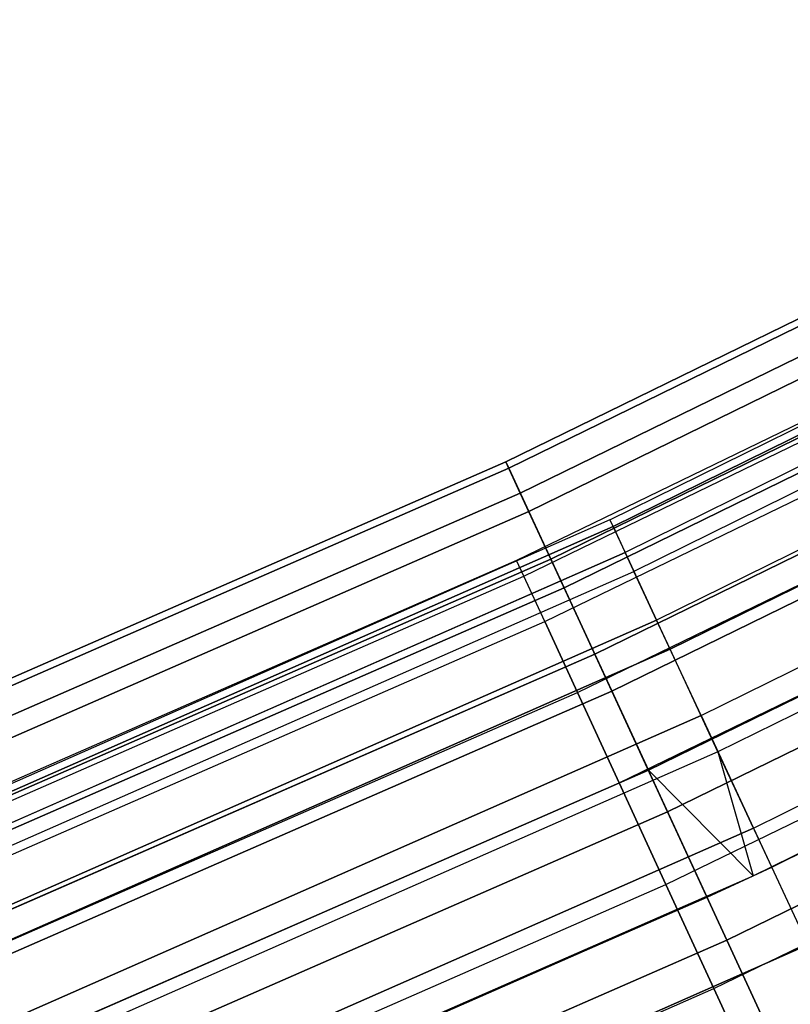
# Model space of a CAD drawing. Extents: x -175 to 175, y -175 to 175.
# Tile 107 of 130: x 48 to 52, y -112 to -107. Entities that reach past the tile are written whole.
import ezdxf

# ---------------------------------------------------------------- set-up
doc = ezdxf.new("R2010")
doc.units = 0
doc.header["$LTSCALE"] = 25.4
doc.layers.get('0').update_dxf_attribs({"linetype": 'CONTINUOUS'})

# ---------------------------------------------------------------- blocks, each defined once
blk = doc.blocks.new('SANTANA_PODLOGOWA_STL')
at = {"color": 0}
for p, q in [((50.6017, -109.3738, 248.2513), (55.2921, -107.0791, 248.2513)), ((50.6017, -109.3738, 248.2513), (55.2921, -107.0791, 248.2513)), ((55.2921, -107.0791, 2.7414), (50.6017, -109.3738, 2.7414)), ((55.2921, -107.0791, 2.7414), (50.6017, -109.3738, 2.7414)), ((50.6168, -109.4064, 248.9841), (55.3086, -107.1111, 248.9841)), ((50.6168, -109.4064, 248.9841), (55.3086, -107.1111, 248.9841)), ((55.3086, -107.1111, 2.0086), (50.6168, -109.4064, 2.0086)), ((55.3086, -107.1111, 2.0086), (50.6168, -109.4064, 2.0086)), ((50.6765, -109.5356, 247.5396), (55.3739, -107.2375, 247.5396)), ((50.6765, -109.5356, 247.5396), (55.3739, -107.2375, 247.5396)), ((55.3739, -107.2375, 3.4531), (50.6765, -109.5356, 3.4531)), ((55.3739, -107.2375, 3.4531), (50.6765, -109.5356, 3.4531)), ((50.7206, -109.6307, 249.6749), (55.422, -107.3307, 249.6749)), ((50.7206, -109.6307, 249.6749), (55.422, -107.3307, 249.6749)), ((55.422, -107.3307, 1.3179), (50.7206, -109.6307, 1.3179)), ((55.422, -107.3307, 1.3179), (50.7206, -109.6307, 1.3179)), ((51.1421, -109.6746, 248.7203), (55.8774, -107.3395, 248.7203)), ((51.1421, -109.6746, 248.7203), (55.8774, -107.3395, 248.7203)), ((51.1421, -109.6746, 2.2724), (55.8774, -107.3395, 2.2724)), ((51.1421, -109.6746, 2.2724), (55.8774, -107.3395, 2.2724)), ((51.158, -109.7087, 248.0513), (55.8947, -107.3728, 248.0513)), ((51.158, -109.7087, 248.0513), (55.8947, -107.3728, 248.0513)), ((55.8947, -107.3728, 2.9414), (51.158, -109.7087, 2.9414)), ((55.8947, -107.3728, 2.9414), (51.158, -109.7087, 2.9414)), ((55.963, -107.504, 249.3641), (51.2205, -109.8428, 249.3641)), ((55.963, -107.504, 249.3641), (51.2205, -109.8428, 249.3641)), ((55.963, -107.504, 1.6286), (51.2205, -109.8428, 1.6286)), ((55.963, -107.504, 1.6286), (51.2205, -109.8428, 1.6286)), ((50.8349, -109.8779, 246.9104), (55.547, -107.5726, 246.9104)), ((50.8349, -109.8779, 246.9104), (55.547, -107.5726, 246.9104)), ((55.547, -107.5726, 4.0823), (50.8349, -109.8779, 4.0823)), ((55.547, -107.5726, 4.0823), (50.8349, -109.8779, 4.0823)), ((56.0131, -107.6002, 247.4323), (51.2664, -109.9411, 247.4323)), ((56.0131, -107.6002, 247.4323), (51.2664, -109.9411, 247.4323)), ((56.0131, -107.6002, 3.5604), (51.2664, -109.9411, 3.5604)), ((56.0131, -107.6002, 3.5604), (51.2664, -109.9411, 3.5604)), ((50.9041, -110.0274, 250.2641), (55.6226, -107.719, 250.2641)), ((50.9041, -110.0274, 250.2641), (55.6226, -107.719, 250.2641)), ((55.6226, -107.719, 0.7286), (50.9041, -110.0274, 0.7286)), ((55.6226, -107.719, 0.7286), (50.9041, -110.0274, 0.7286)), ((54.9328, -107.8118, 248.4964), (50.6578, -109.8853, 248.4964)), ((54.9328, -107.8118, 248.4964), (50.6578, -109.8853, 248.4964)), ((54.9328, -107.8118, 2.4964), (50.6578, -109.8853, 2.4964)), ((54.9328, -107.8118, 2.4964), (50.6578, -109.8853, 2.4964)), ((56.1421, -107.8479, 249.9106), (51.3844, -110.1941, 249.9106)), ((56.1421, -107.8479, 249.9106), (51.3844, -110.1941, 249.9106)), ((56.1421, -107.8479, 1.0821), (51.3844, -110.1941, 1.0821)), ((56.1421, -107.8479, 1.0821), (51.3844, -110.1941, 1.0821)), ((50.695, -109.966, 249.0859), (54.9732, -107.891, 249.0859)), ((50.695, -109.966, 249.0859), (54.9732, -107.891, 249.0859)), ((50.695, -109.966, 247.9068), (54.9732, -107.891, 247.9068)), ((50.695, -109.966, 247.9068), (54.9732, -107.891, 247.9068)), ((50.695, -109.966, 3.0859), (54.9732, -107.891, 3.0859)), ((50.695, -109.966, 3.0859), (54.9732, -107.891, 3.0859)), ((50.695, -109.966, 1.9068), (54.9732, -107.891, 1.9068)), ((50.695, -109.966, 1.9068), (54.9732, -107.891, 1.9068)), ((56.2193, -107.9962, 246.9327), (51.4551, -110.3457, 246.9327)), ((56.2193, -107.9962, 246.9327), (51.4551, -110.3457, 246.9327)), ((51.4551, -110.3457, 4.06), (56.2193, -107.9962, 4.06)), ((51.4551, -110.3457, 4.06), (56.2193, -107.9962, 4.06)), ((51.0632, -110.3712, 246.4177), (55.7964, -108.0556, 246.4177)), ((51.0632, -110.3712, 246.4177), (55.7964, -108.0556, 246.4177)), ((55.7964, -108.0556, 4.575), (51.0632, -110.3712, 4.575)), ((55.7964, -108.0556, 4.575), (51.0632, -110.3712, 4.575)), ((50.8033, -110.2009, 249.623), (55.0906, -108.1214, 249.623)), ((50.8033, -110.2009, 249.623), (55.0906, -108.1214, 249.623)), ((50.8033, -110.2009, 247.3697), (55.0906, -108.1214, 247.3697)), ((50.8033, -110.2009, 247.3697), (55.0906, -108.1214, 247.3697)), ((50.8033, -110.2009, 3.623), (55.0906, -108.1214, 3.623)), ((50.8033, -110.2009, 3.623), (55.0906, -108.1214, 3.623)), ((50.8033, -110.2009, 1.3697), (55.0906, -108.1214, 1.3697)), ((50.8033, -110.2009, 1.3697), (55.0906, -108.1214, 1.3697)), ((51.1515, -110.5622, 250.7012), (55.8929, -108.2426, 250.7012)), ((51.1515, -110.5622, 250.7012), (55.8929, -108.2426, 250.7012)), ((55.8929, -108.2426, 0.2916), (51.1515, -110.5622, 0.2916)), ((55.8929, -108.2426, 0.2916), (51.1515, -110.5622, 0.2916)), ((51.6153, -110.6894, 250.2983), (56.3944, -108.3326, 250.2983)), ((51.6153, -110.6894, 250.2983), (56.3944, -108.3326, 250.2983)), ((51.6153, -110.6894, 0.6944), (56.3944, -108.3326, 0.6944)), ((51.6153, -110.6894, 0.6944), (56.3944, -108.3326, 0.6944)), ((50.9731, -110.5692, 250.06), (55.2747, -108.4827, 250.06)), ((50.9731, -110.5692, 250.06), (55.2747, -108.4827, 250.06)), ((50.9731, -110.5692, 246.9327), (55.2747, -108.4827, 246.9327)), ((50.9731, -110.5692, 246.9327), (55.2747, -108.4827, 246.9327)), ((50.9731, -110.5692, 4.06), (55.2747, -108.4827, 4.06)), ((50.9731, -110.5692, 4.06), (55.2747, -108.4827, 4.06)), ((50.9731, -110.5692, 0.9327), (55.2747, -108.4827, 0.9327)), ((50.9731, -110.5692, 0.9327), (55.2747, -108.4827, 0.9327)), ((56.4901, -108.5164, 246.6086), (51.7029, -110.8772, 246.6086)), ((56.4901, -108.5164, 246.6086), (51.7029, -110.8772, 246.6086)), ((56.4901, -108.5164, 4.3841), (51.7029, -110.8772, 4.3841)), ((56.4901, -108.5164, 4.3841), (51.7029, -110.8772, 4.3841)), ((51.3416, -110.9731, 246.104), (56.1007, -108.6449, 246.104)), ((51.3416, -110.9731, 246.104), (56.1007, -108.6449, 246.104)), ((56.1007, -108.6449, 4.8887), (51.3416, -110.9731, 4.8887)), ((56.1007, -108.6449, 4.8887), (51.3416, -110.9731, 4.8887)), ((51.4416, -111.1891, 250.9483), (56.2099, -108.8564, 250.9483)), ((51.4416, -111.1891, 250.9483), (56.2099, -108.8564, 250.9483)), ((56.2099, -108.8564, 0.0444), (51.4416, -111.1891, 0.0444)), ((56.2099, -108.8564, 0.0444), (51.4416, -111.1891, 0.0444)), ((51.8874, -111.2729, 250.4838), (56.6917, -108.9037, 250.4838)), ((51.8874, -111.2729, 250.4838), (56.6917, -108.9037, 250.4838)), ((51.8874, -111.2729, 0.5089), (56.6917, -108.9037, 0.5089)), ((51.8874, -111.2729, 0.5089), (56.6917, -108.9037, 0.5089)), ((51.1892, -111.038, 250.3581), (55.5091, -108.9428, 250.3581)), ((51.1892, -111.038, 250.3581), (55.5091, -108.9428, 250.3581)), ((51.1892, -111.038, 246.6346), (55.5091, -108.9428, 246.6346)), ((51.1892, -111.038, 246.6346), (55.5091, -108.9428, 246.6346)), ((51.1892, -111.038, 4.3581), (55.5091, -108.9428, 4.3581)), ((51.1892, -111.038, 4.3581), (55.5091, -108.9428, 4.3581)), ((51.1892, -111.038, 0.6346), (55.5091, -108.9428, 0.6346)), ((51.1892, -111.038, 0.6346), (55.5091, -108.9428, 0.6346)), ((51.8857, -111.5207, 245.9964), (56.7951, -109.1023, 246.4964)), ((51.8857, -111.5207, 245.9964), (56.7951, -109.1023, 246.4964)), ((51.982, -111.4759, 246.4964), (56.7951, -109.1023, 246.4964)), ((51.982, -111.4759, 246.4964), (56.7951, -109.1023, 246.4964)), ((51.982, -111.4759, 4.4964), (56.7951, -109.1023, 4.4964)), ((51.982, -111.4759, 4.4964), (56.7951, -109.1023, 4.4964)), ((51.8857, -111.5207, 245.9964), (56.4336, -109.2897, 245.9964)), ((51.8857, -111.5207, 245.9964), (56.4336, -109.2897, 245.9964)), ((51.8857, -111.5207, 4.9964), (56.4336, -109.2897, 4.9964)), ((51.8857, -111.5207, 4.9964), (56.4336, -109.2897, 4.9964)), ((56.4336, -109.2897, 4.9964), (51.982, -111.4759, 4.4964)), ((56.4336, -109.2897, 4.9964), (51.982, -111.4759, 4.4964)), ((50.6017, -109.3738, 248.2513), (45.8163, -111.4631, 248.2513)), ((50.6017, -109.3738, 248.2513), (45.8163, -111.4631, 248.2513)), ((45.8163, -111.4631, 2.7414), (50.6017, -109.3738, 2.7414)), ((45.8163, -111.4631, 2.7414), (50.6017, -109.3738, 2.7414)), ((50.6168, -109.4064, 248.9841), (45.8299, -111.4964, 248.9841)), ((50.6168, -109.4064, 248.9841), (45.8299, -111.4964, 248.9841)), ((45.8299, -111.4964, 2.0086), (50.6168, -109.4064, 2.0086)), ((45.8299, -111.4964, 2.0086), (50.6168, -109.4064, 2.0086)), ((50.6168, -109.4064, 248.9841), (50.6017, -109.3738, 248.2513)), ((50.6017, -109.3738, 248.2513), (50.6765, -109.5356, 247.5396)), ((50.6017, -109.3738, 248.2513), (50.6765, -109.5356, 247.5396)), ((50.6168, -109.4064, 248.9841), (50.6017, -109.3738, 248.2513)), ((50.6017, -109.3738, 2.7414), (50.6168, -109.4064, 2.0086)), ((50.6765, -109.5356, 3.4531), (50.6017, -109.3738, 2.7414)), ((50.6765, -109.5356, 3.4531), (50.6017, -109.3738, 2.7414)), ((50.6017, -109.3738, 2.7414), (50.6168, -109.4064, 2.0086)), ((50.7206, -109.6307, 249.6749), (50.6168, -109.4064, 248.9841)), ((50.7206, -109.6307, 249.6749), (50.6168, -109.4064, 248.9841)), ((50.6168, -109.4064, 2.0086), (50.7206, -109.6307, 1.3179)), ((50.6168, -109.4064, 2.0086), (50.7206, -109.6307, 1.3179)), ((51.4326, -111.5659, 250.4908), (55.773, -109.4606, 250.4908)), ((51.4326, -111.5659, 250.4908), (55.773, -109.4606, 250.4908)), ((51.4326, -111.5659, 246.502), (55.773, -109.4606, 246.502)), ((51.4326, -111.5659, 246.502), (55.773, -109.4606, 246.502)), ((51.4326, -111.5659, 4.4908), (55.773, -109.4606, 4.4908)), ((51.4326, -111.5659, 4.4908), (55.773, -109.4606, 4.4908)), ((51.4326, -111.5659, 0.5019), (55.773, -109.4606, 0.5019)), ((51.4326, -111.5659, 0.5019), (55.773, -109.4606, 0.5019)), ((51.7493, -111.8542, 250.9843), (56.5461, -109.5075, 250.9843)), ((51.7493, -111.8542, 250.9843), (56.5461, -109.5075, 250.9843)), ((56.5461, -109.5075, 0.0084), (51.7493, -111.8542, 0.0084)), ((56.5461, -109.5075, 0.0084), (51.7493, -111.8542, 0.0084)), ((50.6765, -109.5356, 247.5396), (45.884, -111.628, 247.5396)), ((50.6765, -109.5356, 247.5396), (45.884, -111.628, 247.5396)), ((45.884, -111.628, 3.4531), (50.6765, -109.5356, 3.4531)), ((45.884, -111.628, 3.4531), (50.6765, -109.5356, 3.4531)), ((50.6765, -109.5356, 247.5396), (50.8349, -109.8779, 246.9104)), ((50.6765, -109.5356, 247.5396), (50.8349, -109.8779, 246.9104)), ((50.8349, -109.8779, 4.0823), (50.6765, -109.5356, 3.4531)), ((50.8349, -109.8779, 4.0823), (50.6765, -109.5356, 3.4531)), ((50.7206, -109.6307, 249.6749), (45.9239, -111.725, 249.6749)), ((50.7206, -109.6307, 249.6749), (45.9239, -111.725, 249.6749)), ((45.9239, -111.725, 1.3179), (50.7206, -109.6307, 1.3179)), ((45.9239, -111.725, 1.3179), (50.7206, -109.6307, 1.3179)), ((50.9041, -110.0274, 250.2641), (50.7206, -109.6307, 249.6749)), ((50.9041, -110.0274, 250.2641), (50.7206, -109.6307, 249.6749)), ((50.7206, -109.6307, 1.3179), (50.9041, -110.0274, 0.7286)), ((50.7206, -109.6307, 1.3179), (50.9041, -110.0274, 0.7286)), ((51.1421, -109.6746, 248.7203), (46.3095, -111.801, 248.7203)), ((51.1421, -109.6746, 248.7203), (46.3095, -111.801, 248.7203)), ((51.1421, -109.6746, 2.2724), (46.3095, -111.801, 2.2724)), ((51.1421, -109.6746, 2.2724), (46.3095, -111.801, 2.2724)), ((46.3239, -111.8357, 248.0513), (51.158, -109.7087, 248.0513)), ((46.3239, -111.8357, 248.0513), (51.158, -109.7087, 248.0513)), ((51.158, -109.7087, 2.9414), (46.3239, -111.8357, 2.9414)), ((51.158, -109.7087, 2.9414), (46.3239, -111.8357, 2.9414)), ((51.1421, -109.6746, 248.7203), (51.158, -109.7087, 248.0513)), ((51.1421, -109.6746, 248.7203), (51.2205, -109.8428, 249.3641)), ((51.1421, -109.6746, 248.7203), (51.2205, -109.8428, 249.3641)), ((51.1421, -109.6746, 248.7203), (51.158, -109.7087, 248.0513)), ((51.1421, -109.6746, 2.2724), (51.2205, -109.8428, 1.6286)), ((51.1421, -109.6746, 2.2724), (51.158, -109.7087, 2.9414)), ((51.1421, -109.6746, 2.2724), (51.158, -109.7087, 2.9414)), ((51.1421, -109.6746, 2.2724), (51.2205, -109.8428, 1.6286)), ((51.158, -109.7087, 248.0513), (51.2664, -109.9411, 247.4323)), ((51.158, -109.7087, 248.0513), (51.2664, -109.9411, 247.4323)), ((51.158, -109.7087, 2.9414), (51.2664, -109.9411, 3.5604)), ((51.158, -109.7087, 2.9414), (51.2664, -109.9411, 3.5604)), ((50.8349, -109.8779, 246.9104), (46.0274, -111.9768, 246.9104)), ((50.8349, -109.8779, 246.9104), (46.0274, -111.9768, 246.9104)), ((46.0274, -111.9768, 4.0823), (50.8349, -109.8779, 4.0823)), ((46.0274, -111.9768, 4.0823), (50.8349, -109.8779, 4.0823)), ((51.2205, -109.8428, 249.3641), (46.3805, -111.9724, 249.3641)), ((51.2205, -109.8428, 249.3641), (46.3805, -111.9724, 249.3641)), ((46.3805, -111.9724, 1.6286), (51.2205, -109.8428, 1.6286)), ((46.3805, -111.9724, 1.6286), (51.2205, -109.8428, 1.6286)), ((50.8349, -109.8779, 246.9104), (51.0632, -110.3712, 246.4177)), ((50.8349, -109.8779, 246.9104), (51.0632, -110.3712, 246.4177)), ((51.0632, -110.3712, 4.575), (50.8349, -109.8779, 4.0823)), ((51.0632, -110.3712, 4.575), (50.8349, -109.8779, 4.0823)), ((51.2205, -109.8428, 249.3641), (51.3844, -110.1941, 249.9106)), ((51.2205, -109.8428, 249.3641), (51.3844, -110.1941, 249.9106)), ((51.3844, -110.1941, 1.0821), (51.2205, -109.8428, 1.6286)), ((51.3844, -110.1941, 1.0821), (51.2205, -109.8428, 1.6286)), ((50.6578, -109.8853, 248.4964), (46.3047, -111.7894, 248.4964)), ((50.6578, -109.8853, 248.4964), (46.3047, -111.7894, 248.4964)), ((50.6578, -109.8853, 2.4964), (46.3047, -111.7894, 2.4964)), ((50.6578, -109.8853, 2.4964), (46.3047, -111.7894, 2.4964)), ((50.695, -109.966, 249.0859), (50.6578, -109.8853, 248.4964)), ((50.695, -109.966, 249.0859), (50.6578, -109.8853, 248.4964)), ((50.695, -109.966, 247.9068), (50.6578, -109.8853, 248.4964)), ((50.695, -109.966, 247.9068), (50.6578, -109.8853, 248.4964)), ((50.695, -109.966, 3.0859), (50.6578, -109.8853, 2.4964)), ((50.695, -109.966, 3.0859), (50.6578, -109.8853, 2.4964)), ((50.695, -109.966, 1.9068), (50.6578, -109.8853, 2.4964)), ((50.695, -109.966, 1.9068), (50.6578, -109.8853, 2.4964)), ((46.3387, -111.8715, 249.0859), (50.695, -109.966, 249.0859)), ((46.3387, -111.8715, 249.0859), (50.695, -109.966, 249.0859)), ((46.3387, -111.8715, 247.9068), (50.695, -109.966, 247.9068)), ((46.3387, -111.8715, 247.9068), (50.695, -109.966, 247.9068)), ((46.3387, -111.8715, 3.0859), (50.695, -109.966, 3.0859)), ((46.3387, -111.8715, 3.0859), (50.695, -109.966, 3.0859)), ((46.3387, -111.8715, 1.9068), (50.695, -109.966, 1.9068)), ((46.3387, -111.8715, 1.9068), (50.695, -109.966, 1.9068)), ((46.422, -112.0726, 247.4323), (51.2664, -109.9411, 247.4323)), ((46.422, -112.0726, 247.4323), (51.2664, -109.9411, 247.4323)), ((46.422, -112.0726, 3.5604), (51.2664, -109.9411, 3.5604)), ((46.422, -112.0726, 3.5604), (51.2664, -109.9411, 3.5604)), ((50.8033, -110.2009, 249.623), (50.695, -109.966, 249.0859)), ((50.8033, -110.2009, 249.623), (50.695, -109.966, 249.0859)), ((50.8033, -110.2009, 247.3697), (50.695, -109.966, 247.9068)), ((50.8033, -110.2009, 247.3697), (50.695, -109.966, 247.9068)), ((50.8033, -110.2009, 3.623), (50.695, -109.966, 3.0859)), ((50.8033, -110.2009, 3.623), (50.695, -109.966, 3.0859)), ((50.8033, -110.2009, 1.3697), (50.695, -109.966, 1.9068)), ((50.8033, -110.2009, 1.3697), (50.695, -109.966, 1.9068)), ((51.4551, -110.3457, 246.9327), (51.2664, -109.9411, 247.4323)), ((51.4551, -110.3457, 246.9327), (51.2664, -109.9411, 247.4323)), ((51.4551, -110.3457, 4.06), (51.2664, -109.9411, 3.5604)), ((51.4551, -110.3457, 4.06), (51.2664, -109.9411, 3.5604)), ((50.9041, -110.0274, 250.2641), (46.0901, -112.1292, 250.2641)), ((50.9041, -110.0274, 250.2641), (46.0901, -112.1292, 250.2641)), ((46.0901, -112.1292, 0.7286), (50.9041, -110.0274, 0.7286)), ((46.0901, -112.1292, 0.7286), (50.9041, -110.0274, 0.7286)), ((51.1515, -110.5622, 250.7012), (50.9041, -110.0274, 250.2641)), ((51.1515, -110.5622, 250.7012), (50.9041, -110.0274, 250.2641)), ((50.9041, -110.0274, 0.7286), (51.1515, -110.5622, 0.2916)), ((50.9041, -110.0274, 0.7286), (51.1515, -110.5622, 0.2916)), ((51.6815, -112.1058, 250.4462), (56.0429, -109.9903, 250.4462)), ((51.6815, -112.1058, 250.4462), (56.0429, -109.9903, 250.4462)), ((51.6815, -112.1058, 246.5465), (56.0429, -109.9903, 246.5465)), ((51.6815, -112.1058, 246.5465), (56.0429, -109.9903, 246.5465)), ((51.6815, -112.1058, 4.4462), (56.0429, -109.9903, 4.4462)), ((51.6815, -112.1058, 4.4462), (56.0429, -109.9903, 4.4462)), ((51.6815, -112.1058, 0.5465), (56.0429, -109.9903, 0.5465)), ((51.6815, -112.1058, 0.5465), (56.0429, -109.9903, 0.5465)), ((46.4377, -112.1105, 249.623), (50.8033, -110.2009, 249.623)), ((46.4377, -112.1105, 249.623), (50.8033, -110.2009, 249.623)), ((46.4377, -112.1105, 247.3697), (50.8033, -110.2009, 247.3697)), ((46.4377, -112.1105, 247.3697), (50.8033, -110.2009, 247.3697)), ((46.4377, -112.1105, 3.623), (50.8033, -110.2009, 3.623)), ((46.4377, -112.1105, 3.623), (50.8033, -110.2009, 3.623)), ((46.4377, -112.1105, 1.3697), (50.8033, -110.2009, 1.3697)), ((46.4377, -112.1105, 1.3697), (50.8033, -110.2009, 1.3697)), ((46.5289, -112.3306, 249.9106), (51.3844, -110.1941, 249.9106)), ((46.5289, -112.3306, 249.9106), (51.3844, -110.1941, 249.9106)), ((51.3844, -110.1941, 1.0821), (46.5289, -112.3306, 1.0821)), ((51.3844, -110.1941, 1.0821), (46.5289, -112.3306, 1.0821)), ((50.9731, -110.5692, 250.06), (50.8033, -110.2009, 249.623)), ((50.9731, -110.5692, 250.06), (50.8033, -110.2009, 249.623)), ((50.8033, -110.2009, 247.3697), (50.9731, -110.5692, 246.9327)), ((50.8033, -110.2009, 247.3697), (50.9731, -110.5692, 246.9327)), ((50.9731, -110.5692, 4.06), (50.8033, -110.2009, 3.623)), ((50.9731, -110.5692, 4.06), (50.8033, -110.2009, 3.623)), ((50.8033, -110.2009, 1.3697), (50.9731, -110.5692, 0.9327)), ((50.8033, -110.2009, 1.3697), (50.9731, -110.5692, 0.9327)), ((51.6153, -110.6894, 250.2983), (51.3844, -110.1941, 249.9106)), ((51.6153, -110.6894, 250.2983), (51.3844, -110.1941, 249.9106)), ((51.6153, -110.6894, 0.6944), (51.3844, -110.1941, 1.0821)), ((51.6153, -110.6894, 0.6944), (51.3844, -110.1941, 1.0821)), ((51.0632, -110.3712, 246.4177), (46.2341, -112.4796, 246.4177)), ((51.0632, -110.3712, 246.4177), (46.2341, -112.4796, 246.4177)), ((46.2341, -112.4796, 4.575), (51.0632, -110.3712, 4.575)), ((46.2341, -112.4796, 4.575), (51.0632, -110.3712, 4.575)), ((51.4551, -110.3457, 246.9327), (46.5929, -112.4851, 246.9327)), ((51.4551, -110.3457, 246.9327), (46.5929, -112.4851, 246.9327)), ((46.5929, -112.4851, 4.06), (51.4551, -110.3457, 4.06)), ((46.5929, -112.4851, 4.06), (51.4551, -110.3457, 4.06)), ((51.0632, -110.3712, 246.4177), (51.3416, -110.9731, 246.104)), ((51.0632, -110.3712, 246.4177), (51.3416, -110.9731, 246.104)), ((51.3416, -110.9731, 4.8887), (51.0632, -110.3712, 4.575)), ((51.3416, -110.9731, 4.8887), (51.0632, -110.3712, 4.575)), ((51.7029, -110.8772, 246.6086), (51.4551, -110.3457, 246.9327)), ((51.7029, -110.8772, 246.6086), (51.4551, -110.3457, 246.9327)), ((51.7029, -110.8772, 4.3841), (51.4551, -110.3457, 4.06)), ((51.7029, -110.8772, 4.3841), (51.4551, -110.3457, 4.06)), ((51.1515, -110.5622, 250.7012), (46.3141, -112.6742, 250.7012)), ((51.1515, -110.5622, 250.7012), (46.3141, -112.6742, 250.7012)), ((46.3141, -112.6742, 0.2916), (51.1515, -110.5622, 0.2916)), ((46.3141, -112.6742, 0.2916), (51.1515, -110.5622, 0.2916)), ((46.5929, -112.4851, 250.06), (50.9731, -110.5692, 250.06)), ((46.5929, -112.4851, 250.06), (50.9731, -110.5692, 250.06)), ((46.5929, -112.4851, 246.9327), (50.9731, -110.5692, 246.9327)), ((46.5929, -112.4851, 246.9327), (50.9731, -110.5692, 246.9327)), ((46.5929, -112.4851, 4.06), (50.9731, -110.5692, 4.06)), ((46.5929, -112.4851, 4.06), (50.9731, -110.5692, 4.06)), ((46.5929, -112.4851, 0.9327), (50.9731, -110.5692, 0.9327)), ((46.5929, -112.4851, 0.9327), (50.9731, -110.5692, 0.9327)), ((51.1892, -111.038, 250.3581), (50.9731, -110.5692, 250.06)), ((51.1892, -111.038, 250.3581), (50.9731, -110.5692, 250.06)), ((50.9731, -110.5692, 246.9327), (51.1892, -111.038, 246.6346)), ((50.9731, -110.5692, 246.9327), (51.1892, -111.038, 246.6346)), ((51.1892, -111.038, 4.3581), (50.9731, -110.5692, 4.06)), ((51.1892, -111.038, 4.3581), (50.9731, -110.5692, 4.06)), ((50.9731, -110.5692, 0.9327), (51.1892, -111.038, 0.6346)), ((50.9731, -110.5692, 0.9327), (51.1892, -111.038, 0.6346)), ((51.4416, -111.1891, 250.9483), (51.1515, -110.5622, 250.7012)), ((51.4416, -111.1891, 250.9483), (51.1515, -110.5622, 250.7012)), ((51.1515, -110.5622, 0.2916), (51.4416, -111.1891, 0.0444)), ((51.1515, -110.5622, 0.2916), (51.4416, -111.1891, 0.0444)), ((46.738, -112.8355, 250.2983), (51.6153, -110.6894, 250.2983)), ((46.738, -112.8355, 250.2983), (51.6153, -110.6894, 250.2983)), ((51.6153, -110.6894, 0.6944), (46.738, -112.8355, 0.6944)), ((51.6153, -110.6894, 0.6944), (46.738, -112.8355, 0.6944)), ((51.8874, -111.2729, 250.4838), (51.6153, -110.6894, 250.2983)), ((51.8874, -111.2729, 250.4838), (51.6153, -110.6894, 250.2983)), ((51.6153, -110.6894, 0.6944), (51.8874, -111.2729, 0.5089)), ((51.6153, -110.6894, 0.6944), (51.8874, -111.2729, 0.5089)), ((51.7029, -110.8772, 246.6086), (46.8173, -113.0269, 246.6086)), ((51.7029, -110.8772, 246.6086), (46.8173, -113.0269, 246.6086)), ((51.7029, -110.8772, 4.3841), (46.8173, -113.0269, 4.3841)), ((51.7029, -110.8772, 4.3841), (46.8173, -113.0269, 4.3841)), ((51.982, -111.4759, 246.4964), (51.7029, -110.8772, 246.6086)), ((51.982, -111.4759, 246.4964), (51.7029, -110.8772, 246.6086)), ((51.7029, -110.8772, 246.6086), (51.8857, -111.5207, 246.4964)), ((51.7029, -110.8772, 246.6086), (51.8857, -111.5207, 246.4964)), ((51.7029, -110.8772, 4.3841), (51.8857, -111.5207, 4.4964)), ((51.982, -111.4759, 4.4964), (51.7029, -110.8772, 4.3841)), ((51.982, -111.4759, 4.4964), (51.7029, -110.8772, 4.3841)), ((51.7029, -110.8772, 4.3841), (51.8857, -111.5207, 4.4964)), ((51.3416, -110.9731, 246.104), (46.4862, -113.093, 246.104)), ((51.3416, -110.9731, 246.104), (46.4862, -113.093, 246.104)), ((46.4862, -113.093, 4.8887), (51.3416, -110.9731, 4.8887)), ((46.4862, -113.093, 4.8887), (51.3416, -110.9731, 4.8887)), ((51.6464, -111.6318, 245.9964), (51.3416, -110.9731, 246.104)), ((51.3416, -110.9731, 246.104), (51.8857, -111.5207, 245.9964)), ((51.6464, -111.6318, 245.9964), (51.3416, -110.9731, 246.104)), ((51.3416, -110.9731, 246.104), (51.8857, -111.5207, 245.9964)), ((51.8857, -111.5207, 4.9964), (51.3416, -110.9731, 4.8887)), ((51.6464, -111.6318, 4.9964), (51.3416, -110.9731, 4.8887)), ((51.8857, -111.5207, 4.9964), (51.3416, -110.9731, 4.8887)), ((51.6464, -111.6318, 4.9964), (51.3416, -110.9731, 4.8887)), ((46.7904, -112.9621, 250.3581), (51.1892, -111.038, 250.3581)), ((46.7904, -112.9621, 250.3581), (51.1892, -111.038, 250.3581)), ((46.7904, -112.9621, 246.6346), (51.1892, -111.038, 246.6346)), ((46.7904, -112.9621, 246.6346), (51.1892, -111.038, 246.6346)), ((46.7904, -112.9621, 4.3581), (51.1892, -111.038, 4.3581)), ((46.7904, -112.9621, 4.3581), (51.1892, -111.038, 4.3581)), ((46.7904, -112.9621, 0.6346), (51.1892, -111.038, 0.6346)), ((46.7904, -112.9621, 0.6346), (51.1892, -111.038, 0.6346)), ((51.4326, -111.5659, 250.4908), (51.1892, -111.038, 250.3581)), ((51.4326, -111.5659, 250.4908), (51.1892, -111.038, 250.3581)), ((51.1892, -111.038, 246.6346), (51.4326, -111.5659, 246.502)), ((51.1892, -111.038, 246.6346), (51.4326, -111.5659, 246.502)), ((51.4326, -111.5659, 4.4908), (51.1892, -111.038, 4.3581)), ((51.4326, -111.5659, 4.4908), (51.1892, -111.038, 4.3581)), ((51.1892, -111.038, 0.6346), (51.4326, -111.5659, 0.5019)), ((51.1892, -111.038, 0.6346), (51.4326, -111.5659, 0.5019)), ((51.4416, -111.1891, 250.9483), (46.5767, -113.3131, 250.9483)), ((51.4416, -111.1891, 250.9483), (46.5767, -113.3131, 250.9483)), ((46.5767, -113.3131, 0.0444), (51.4416, -111.1891, 0.0444)), ((46.5767, -113.3131, 0.0444), (51.4416, -111.1891, 0.0444)), ((51.7493, -111.8542, 250.9843), (51.4416, -111.1891, 250.9483)), ((51.7493, -111.8542, 250.9843), (51.4416, -111.1891, 250.9483)), ((51.4416, -111.1891, 0.0444), (51.7493, -111.8542, 0.0084)), ((51.4416, -111.1891, 0.0444), (51.7493, -111.8542, 0.0084)), ((51.8874, -111.2729, 250.4838), (46.9844, -113.4303, 250.4838)), ((51.8874, -111.2729, 250.4838), (46.9844, -113.4303, 250.4838)), ((46.9844, -113.4303, 0.5089), (51.8874, -111.2729, 0.5089)), ((46.9844, -113.4303, 0.5089), (51.8874, -111.2729, 0.5089)), ((51.8874, -111.2729, 250.4838), (52.1701, -111.8792, 250.4462)), ((51.8874, -111.2729, 250.4838), (52.1701, -111.8792, 250.4462)), ((51.8874, -111.2729, 0.5089), (52.1701, -111.8792, 0.5465)), ((51.8874, -111.2729, 0.5089), (52.1701, -111.8792, 0.5465)), ((51.8857, -111.5207, 246.4964), (51.982, -111.4759, 246.4964)), ((51.8857, -111.5207, 246.4964), (51.982, -111.4759, 246.4964)), ((51.8857, -111.5207, 245.9964), (51.982, -111.4759, 246.4964)), ((51.8857, -111.5207, 245.9964), (51.982, -111.4759, 246.4964)), ((51.8857, -111.5207, 4.9964), (51.982, -111.4759, 4.4964)), ((51.8857, -111.5207, 4.9964), (51.982, -111.4759, 4.4964)), ((51.8857, -111.5207, 4.4964), (51.982, -111.4759, 4.4964)), ((51.8857, -111.5207, 4.4964), (51.982, -111.4759, 4.4964)), ((46.7621, -113.7642, 245.9964), (51.8857, -111.5207, 246.4964)), ((46.7621, -113.7642, 245.9964), (51.8857, -111.5207, 246.4964)), ((47.0701, -113.6372, 246.4964), (51.8857, -111.5207, 246.4964)), ((47.0701, -113.6372, 246.4964), (51.8857, -111.5207, 246.4964)), ((47.0701, -113.6372, 4.4964), (51.8857, -111.5207, 4.4964)), ((47.0701, -113.6372, 4.4964), (51.8857, -111.5207, 4.4964)), ((51.6464, -111.6318, 245.9964), (51.8857, -111.5207, 246.4964)), ((51.6464, -111.6318, 245.9964), (51.8857, -111.5207, 246.4964)), ((51.6464, -111.6318, 245.9964), (51.8857, -111.5207, 245.9964)), ((51.6464, -111.6318, 245.9964), (51.8857, -111.5207, 245.9964)), ((51.6464, -111.6318, 4.9964), (51.8857, -111.5207, 4.9964)), ((51.6464, -111.6318, 4.9964), (51.8857, -111.5207, 4.9964)), ((51.6464, -111.6318, 4.9964), (51.8857, -111.5207, 4.4964)), ((51.6464, -111.6318, 4.9964), (51.8857, -111.5207, 4.4964)), ((51.8857, -111.5207, 246.4964), (51.8857, -111.5207, 245.9964)), ((51.8857, -111.5207, 246.4964), (51.8857, -111.5207, 245.9964)), ((51.8857, -111.5207, 4.9964), (51.8857, -111.5207, 4.4964)), ((51.8857, -111.5207, 4.9964), (51.8857, -111.5207, 4.4964)), ((47.0129, -113.4991, 250.4908), (51.4326, -111.5659, 250.4908)), ((47.0129, -113.4991, 250.4908), (51.4326, -111.5659, 250.4908)), ((47.0129, -113.4991, 246.502), (51.4326, -111.5659, 246.502)), ((47.0129, -113.4991, 246.502), (51.4326, -111.5659, 246.502)), ((47.0129, -113.4991, 4.4908), (51.4326, -111.5659, 4.4908)), ((47.0129, -113.4991, 4.4908), (51.4326, -111.5659, 4.4908)), ((47.0129, -113.4991, 0.5019), (51.4326, -111.5659, 0.5019)), ((47.0129, -113.4991, 0.5019), (51.4326, -111.5659, 0.5019)), ((51.6815, -112.1058, 250.4462), (51.4326, -111.5659, 250.4908)), ((51.6815, -112.1058, 250.4462), (51.4326, -111.5659, 250.4908)), ((51.4326, -111.5659, 246.502), (51.6815, -112.1058, 246.5465)), ((51.4326, -111.5659, 246.502), (51.6815, -112.1058, 246.5465)), ((51.6815, -112.1058, 4.4462), (51.4326, -111.5659, 4.4908)), ((51.6815, -112.1058, 4.4462), (51.4326, -111.5659, 4.4908)), ((51.4326, -111.5659, 0.5019), (51.6815, -112.1058, 0.5465)), ((51.4326, -111.5659, 0.5019), (51.6815, -112.1058, 0.5465)), ((46.7621, -113.7642, 245.9964), (51.6464, -111.6318, 245.9964)), ((46.7621, -113.7642, 245.9964), (51.6464, -111.6318, 245.9964)), ((46.7621, -113.7642, 4.9964), (51.6464, -111.6318, 4.9964)), ((46.7621, -113.7642, 4.9964), (51.6464, -111.6318, 4.9964)), ((51.6464, -111.6318, 4.9964), (47.0701, -113.6372, 4.4964)), ((51.6464, -111.6318, 4.9964), (47.0701, -113.6372, 4.4964)), ((51.7493, -111.8542, 250.9843), (46.8553, -113.9909, 250.9843)), ((51.7493, -111.8542, 250.9843), (46.8553, -113.9909, 250.9843)), ((46.8553, -113.9909, 0.0084), (51.7493, -111.8542, 0.0084)), ((46.8553, -113.9909, 0.0084), (51.7493, -111.8542, 0.0084)), ((52.0481, -112.5001, 250.8061), (51.7493, -111.8542, 250.9843)), ((52.0481, -112.5001, 250.8061), (51.7493, -111.8542, 250.9843)), ((51.7493, -111.8542, 0.0084), (52.0481, -112.5001, 0.1867)), ((51.7493, -111.8542, 0.0084), (52.0481, -112.5001, 0.1867)), ((52.1701, -111.8792, 250.4462), (47.2404, -114.0483, 250.4462)), ((52.1701, -111.8792, 250.4462), (47.2404, -114.0483, 250.4462)), ((47.2404, -114.0483, 0.5465), (52.1701, -111.8792, 0.5465)), ((47.2404, -114.0483, 0.5465), (52.1701, -111.8792, 0.5465)), ((47.2404, -114.0483, 250.4462), (51.6815, -112.1058, 250.4462)), ((47.2404, -114.0483, 250.4462), (51.6815, -112.1058, 250.4462)), ((47.2404, -114.0483, 246.5465), (51.6815, -112.1058, 246.5465)), ((47.2404, -114.0483, 246.5465), (51.6815, -112.1058, 246.5465)), ((47.2404, -114.0483, 4.4462), (51.6815, -112.1058, 4.4462)), ((47.2404, -114.0483, 4.4462), (51.6815, -112.1058, 4.4462)), ((47.2404, -114.0483, 0.5465), (51.6815, -112.1058, 0.5465)), ((47.2404, -114.0483, 0.5465), (51.6815, -112.1058, 0.5465)), ((51.9138, -112.6097, 250.2284), (51.6815, -112.1058, 250.4462)), ((51.9138, -112.6097, 250.2284), (51.6815, -112.1058, 250.4462)), ((51.6815, -112.1058, 246.5465), (51.9138, -112.6097, 246.7643)), ((51.6815, -112.1058, 246.5465), (51.9138, -112.6097, 246.7643)), ((51.9138, -112.6097, 4.2284), (51.6815, -112.1058, 4.4462)), ((51.9138, -112.6097, 4.2284), (51.6815, -112.1058, 4.4462)), ((51.6815, -112.1058, 0.5465), (51.9138, -112.6097, 0.7643)), ((51.6815, -112.1058, 0.5465), (51.9138, -112.6097, 0.7643))]:
    blk.add_line(p, q, dxfattribs=at)

msp = doc.modelspace()

# ---------------------------------------------------------------- block references
at = {"color": 253}
msp.add_blockref('SANTANA_PODLOGOWA_STL', (0, 0), dxfattribs=at)

doc.saveas('drawing.dxf')
